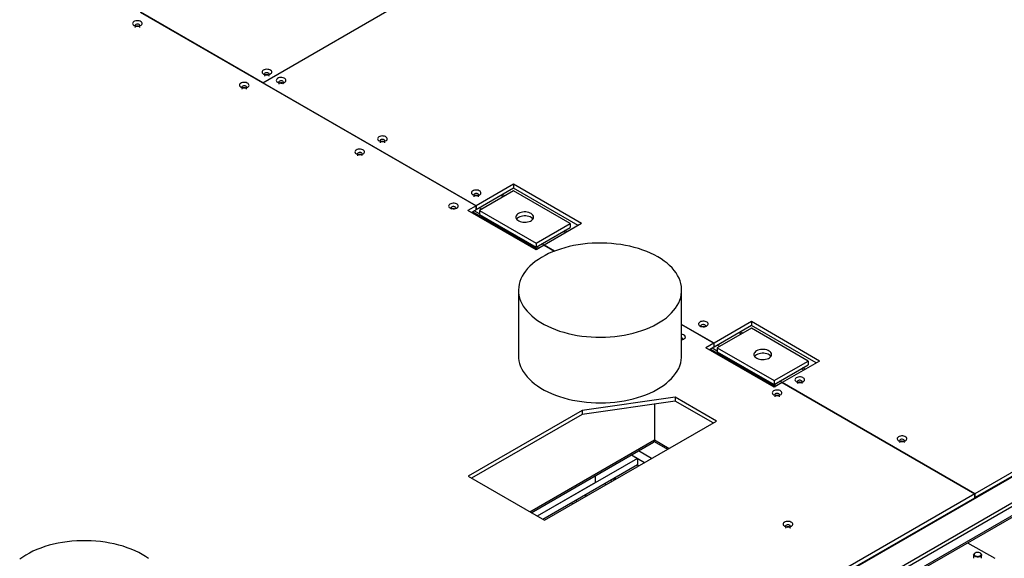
# Model space of a CAD drawing. Header units: millimetres. Extents: x 0 to 841, y 0 to 594.
# Tile 83 of 111: x 724 to 746, y 351 to 363. Entities that reach past the tile are written whole.
import ezdxf

# ---------------------------------------------------------------- set-up
doc = ezdxf.new("R2010")
doc.units = ezdxf.units.MM
doc.layers.add('TRAIT-FORT', color=4, linetype='Continuous', lineweight=25)

msp = doc.modelspace()

# ---------------------------------------------------------------- linework, layer by layer
at = {"layer": 'TRAIT-FORT', "color": 4, "linetype": 'Continuous', "lineweight": 25}
for p, q in [((729.698, 361.813), (734.233, 364.432)), ((726.925, 363.411), (734.526, 359.023)), ((729.698, 361.813), (726.927, 363.413)), ((734.528, 359.025), (729.698, 361.813)), ((729.698, 361.813), (729.698, 361.81)), ((760.218, 360.818), (745.82, 352.506)), ((745.82, 352.417), (760.218, 360.729)), ((730.571, 343.599), (758.842, 359.92)), ((759.356, 359.623), (731.085, 343.302)), ((731.085, 343.228), (759.356, 359.549)), ((735.372, 359.512), (734.528, 359.025)), ((735.372, 359.423), (734.528, 358.936)), ((736.915, 358.621), (735.372, 359.512)), ((735.372, 359.512), (735.372, 359.423)), ((736.838, 358.577), (735.372, 359.423)), ((730.934, 342.896), (759.218, 359.224)), ((759.241, 359.274), (730.956, 342.946)), ((735.372, 359.363), (734.601, 358.918)), ((735.144, 359.232), (735.093, 359.262)), ((735.176, 359.25), (735.125, 359.28)), ((736.658, 358.621), (735.372, 359.363)), ((734.526, 359.023), (734.344, 358.918)), ((734.526, 358.934), (734.421, 358.874)), ((734.526, 359.023), (734.526, 358.934)), ((734.528, 358.936), (734.526, 358.937)), ((734.528, 358.936), (734.528, 359.025)), ((734.656, 358.95), (734.604, 358.98)), ((735.886, 358.028), (734.344, 358.918)), ((734.45, 358.891), (735.915, 358.044)), ((734.601, 358.84), (734.482, 358.909)), ((734.601, 358.918), (734.601, 358.829)), ((734.601, 358.918), (735.886, 358.176)), ((734.601, 358.829), (735.886, 358.087)), ((735.886, 358.176), (736.658, 358.621)), ((735.886, 358.087), (736.658, 358.532)), ((736.915, 358.621), (736.071, 358.134)), ((736.658, 358.621), (736.658, 358.532)), ((736.558, 358.416), (736.507, 358.445)), ((736.59, 358.434), (736.539, 358.464)), ((735.886, 358.176), (735.886, 358.087)), ((736.069, 358.133), (735.886, 358.028)), ((735.947, 358.063), (735.896, 358.093)), ((736.071, 358.133), (736.018, 358.163)), ((736.069, 358.133), (736.301, 357.999)), ((736.304, 358), (736.071, 358.134)), ((736.071, 358.131), (736.071, 358.134)), ((735.488, 357.115), (735.488, 355.63)), ((739.182, 355.63), (739.182, 357.115)), ((739.916, 355.914), (739.182, 356.338)), ((739.182, 356.335), (739.914, 355.913)), ((740.76, 356.402), (739.916, 355.914)), ((740.76, 356.312), (739.916, 355.825)), ((740.76, 356.253), (739.989, 355.808)), ((742.303, 355.511), (740.76, 356.402)), ((740.76, 356.402), (740.76, 356.312)), ((742.226, 355.466), (740.76, 356.312)), ((742.046, 355.511), (740.76, 356.253)), ((740.532, 356.121), (740.481, 356.151)), ((740.564, 356.14), (740.513, 356.17)), ((739.914, 355.913), (739.732, 355.808)), ((741.275, 354.917), (739.732, 355.808)), ((739.914, 355.824), (739.809, 355.763)), ((739.914, 355.913), (739.914, 355.824)), ((739.916, 355.825), (739.914, 355.827)), ((739.916, 355.825), (739.916, 355.914)), ((739.989, 355.808), (741.274, 355.066)), ((739.989, 355.808), (739.989, 355.719)), ((740.044, 355.839), (739.992, 355.869)), ((739.838, 355.78), (741.304, 354.934)), ((739.989, 355.73), (739.87, 355.798)), ((739.989, 355.719), (741.274, 354.976)), ((741.274, 355.066), (742.046, 355.511)), ((741.274, 354.976), (742.046, 355.422)), ((742.303, 355.511), (741.459, 355.024)), ((742.046, 355.511), (742.046, 355.422)), ((741.947, 355.305), (741.895, 355.335)), ((741.978, 355.323), (741.927, 355.353)), ((741.274, 355.066), (741.274, 354.976)), ((741.457, 355.022), (741.275, 354.917)), ((741.336, 354.952), (741.284, 354.982)), ((741.459, 355.022), (741.407, 355.053)), ((741.457, 355.022), (745.817, 352.505)), ((745.82, 352.506), (741.459, 355.024)), ((741.459, 355.021), (741.459, 355.024)), ((739.035, 354.693), (736.926, 354.389)), ((739.971, 354.152), (739.035, 354.693)), ((739.035, 354.693), (739.035, 354.604)), ((739.035, 354.604), (736.926, 354.299)), ((738.567, 354.536), (738.567, 353.723)), ((739.893, 354.108), (739.035, 354.604)), ((736.926, 354.389), (734.348, 352.9)), ((736.926, 354.299), (734.426, 352.856)), ((736.926, 354.389), (736.926, 354.299)), ((736.075, 351.904), (739.971, 354.152)), ((735.746, 352.094), (738.567, 353.723)), ((735.778, 352.075), (738.545, 353.673)), ((738.561, 353.69), (738.865, 353.514)), ((738.567, 353.723), (738.897, 353.533)), ((738.047, 353.385), (738.344, 353.213)), ((738.047, 353.385), (738.182, 353.307)), ((738.498, 353.302), (738.201, 353.474)), ((738.182, 353.307), (735.913, 351.997)), ((738.182, 353.158), (736.042, 351.923)), ((738.182, 353.307), (738.182, 353.158)), ((738.182, 353.158), (738.215, 353.139)), ((737.23, 352.758), (737.23, 352.914)), ((734.348, 352.9), (736.075, 351.904)), ((737.23, 352.758), (735.913, 351.997)), ((737.45, 352.736), (737.464, 352.706)), ((737.582, 352.812), (737.597, 352.782)), ((737.648, 352.851), (737.648, 352.812)), ((737.68, 352.869), (737.68, 352.83)), ((745.817, 352.505), (733.028, 345.122)), ((736.993, 352.472), (737.008, 352.442)), ((737.01, 352.482), (737.025, 352.452)), ((745.817, 352.416), (745.817, 352.505)), ((745.82, 352.506), (745.82, 352.417)), ((733.028, 345.033), (745.817, 352.416)), ((736.698, 352.302), (736.724, 352.278)), ((736.807, 352.326), (736.781, 352.35)), ((745.82, 352.417), (745.817, 352.419)), ((744.662, 351.749), (744.662, 351.734)), ((745.657, 351.396), (746.269, 351.043)), ((745.792, 351.122), (745.792, 351.043)), ((745.828, 351.164), (745.819, 351.159)), ((745.947, 351.159), (745.938, 351.164)), ((745.974, 351.043), (745.974, 351.122))]:
    msp.add_line(p, q, dxfattribs=at)
at = {"layer": 'TRAIT-FORT', "color": 4, "linetype": 'Continuous', "lineweight": 25, "flags": 128}
for points in [[(726.781, 363.108), (726.803, 363.099), (726.828, 363.092), (726.855, 363.09), (726.882, 363.091), (726.908, 363.097), (726.93, 363.106), (726.948, 363.117), (726.961, 363.132), (726.967, 363.147), (726.966, 363.163), (726.958, 363.178), (726.944, 363.191), (726.925, 363.203), (726.902, 363.211), (726.875, 363.215), (726.848, 363.216), (726.821, 363.212), (726.797, 363.205), (726.776, 363.195), (726.761, 363.181), (726.752, 363.167), (726.749, 363.151), (726.753, 363.135), (726.764, 363.121), (726.781, 363.108)], [(726.909, 363.097), (726.911, 363.1), (726.913, 363.111), (726.908, 363.122), (726.897, 363.131), (726.881, 363.137), (726.863, 363.14), (726.844, 363.139), (726.827, 363.134), (726.813, 363.126), (726.805, 363.117), (726.804, 363.106), (726.807, 363.097)], [(726.913, 363.064), (726.913, 363.067), (726.908, 363.077), (726.897, 363.086), (726.881, 363.092), (726.863, 363.095), (726.844, 363.094), (726.827, 363.09), (726.813, 363.082), (726.805, 363.072), (726.804, 363.064)], [(729.715, 362.009), (729.736, 361.999), (729.761, 361.993), (729.788, 361.99), (729.816, 361.992), (729.841, 361.997), (729.864, 362.006), (729.882, 362.018), (729.894, 362.032), (729.9, 362.047), (729.9, 362.063), (729.892, 362.078), (729.878, 362.092), (729.859, 362.103), (729.835, 362.111), (729.809, 362.115), (729.782, 362.116), (729.755, 362.112), (729.731, 362.105), (729.71, 362.095), (729.695, 362.082), (729.685, 362.067), (729.683, 362.051), (729.687, 362.035), (729.698, 362.021), (729.715, 362.009)], [(729.843, 361.998), (729.845, 362), (729.846, 362.011), (729.841, 362.022), (729.83, 362.031), (729.815, 362.037), (729.797, 362.04), (729.778, 362.039), (729.761, 362.034), (729.747, 362.027), (729.739, 362.017), (729.737, 362.006), (729.741, 361.997)], [(729.846, 361.964), (729.846, 361.967), (729.841, 361.977), (729.83, 361.986), (729.815, 361.993), (729.797, 361.995), (729.778, 361.994), (729.761, 361.99), (729.747, 361.982), (729.739, 361.972), (729.737, 361.964)], [(730.036, 361.823), (730.058, 361.813), (730.083, 361.807), (730.11, 361.805), (730.137, 361.806), (730.163, 361.811), (730.185, 361.82), (730.203, 361.832), (730.216, 361.846), (730.222, 361.862), (730.221, 361.877), (730.213, 361.893), (730.199, 361.906), (730.18, 361.917), (730.157, 361.925), (730.13, 361.93), (730.103, 361.93), (730.076, 361.927), (730.052, 361.92), (730.031, 361.909), (730.016, 361.896), (730.007, 361.881), (730.004, 361.866), (730.008, 361.85), (730.019, 361.835), (730.036, 361.823)], [(730.168, 361.823), (730.168, 361.826), (730.163, 361.836), (730.152, 361.845), (730.136, 361.852), (730.118, 361.854), (730.099, 361.853), (730.082, 361.849), (730.069, 361.841), (730.06, 361.831), (730.059, 361.82), (730.064, 361.81), (730.075, 361.801)], [(729.2, 361.712), (729.222, 361.702), (729.247, 361.696), (729.274, 361.693), (729.301, 361.695), (729.327, 361.7), (729.35, 361.709), (729.368, 361.721), (729.38, 361.735), (729.386, 361.75), (729.385, 361.766), (729.378, 361.781), (729.364, 361.795), (729.344, 361.806), (729.321, 361.814), (729.295, 361.818), (729.267, 361.819), (729.241, 361.816), (729.216, 361.808), (729.196, 361.798), (729.18, 361.785), (729.171, 361.77), (729.168, 361.754), (729.173, 361.739), (729.184, 361.724), (729.2, 361.712)], [(729.332, 361.712), (729.332, 361.714), (729.327, 361.725), (729.316, 361.734), (729.301, 361.74), (729.282, 361.743), (729.263, 361.742), (729.246, 361.737), (729.233, 361.73), (729.225, 361.72), (729.223, 361.709), (729.228, 361.698), (729.239, 361.689)], [(729.332, 361.667), (729.332, 361.67), (729.327, 361.68), (729.316, 361.689), (729.301, 361.696), (729.282, 361.699), (729.263, 361.698), (729.246, 361.693), (729.233, 361.685), (729.225, 361.675), (729.223, 361.667)], [(730.168, 361.778), (730.168, 361.781), (730.163, 361.792), (730.152, 361.801), (730.136, 361.807), (730.118, 361.81), (730.099, 361.809), (730.082, 361.804), (730.069, 361.797), (730.06, 361.787), (730.059, 361.778)], [(732.331, 360.498), (732.352, 360.489), (732.378, 360.482), (732.404, 360.48), (732.432, 360.481), (732.458, 360.487), (732.48, 360.496), (732.498, 360.507), (732.511, 360.521), (732.517, 360.537), (732.516, 360.553), (732.508, 360.568), (732.494, 360.581), (732.475, 360.593), (732.451, 360.601), (732.425, 360.605), (732.398, 360.606), (732.371, 360.602), (732.347, 360.595), (732.326, 360.584), (732.311, 360.571), (732.301, 360.557), (732.299, 360.541), (732.303, 360.525), (732.314, 360.511), (732.331, 360.498)], [(732.463, 360.454), (732.462, 360.456), (732.457, 360.467), (732.447, 360.476), (732.431, 360.482), (732.413, 360.485), (732.394, 360.484), (732.377, 360.479), (732.363, 360.472), (732.355, 360.462), (732.353, 360.454)], [(732.463, 360.498), (732.462, 360.501), (732.457, 360.512), (732.447, 360.521), (732.431, 360.527), (732.413, 360.53), (732.394, 360.529), (732.377, 360.524), (732.363, 360.516), (732.355, 360.506), (732.354, 360.495), (732.359, 360.485), (732.369, 360.476)], [(731.817, 360.201), (731.838, 360.192), (731.863, 360.185), (731.89, 360.183), (731.917, 360.184), (731.943, 360.19), (731.966, 360.199), (731.984, 360.211), (731.996, 360.225), (732.002, 360.24), (732.001, 360.256), (731.994, 360.271), (731.98, 360.285), (731.961, 360.296), (731.937, 360.304), (731.911, 360.308), (731.883, 360.309), (731.857, 360.305), (731.832, 360.298), (731.812, 360.288), (731.797, 360.275), (731.787, 360.26), (731.785, 360.244), (731.789, 360.228), (731.8, 360.214), (731.817, 360.201)], [(731.948, 360.201), (731.948, 360.204), (731.943, 360.215), (731.932, 360.224), (731.917, 360.23), (731.899, 360.233), (731.88, 360.232), (731.863, 360.227), (731.849, 360.219), (731.841, 360.21), (731.839, 360.199), (731.844, 360.188), (731.855, 360.179)], [(731.948, 360.157), (731.948, 360.16), (731.943, 360.17), (731.932, 360.179), (731.917, 360.185), (731.899, 360.188), (731.88, 360.187), (731.863, 360.183), (731.849, 360.175), (731.841, 360.165), (731.839, 360.157)], [(734.452, 359.274), (734.474, 359.264), (734.499, 359.258), (734.526, 359.255), (734.553, 359.257), (734.579, 359.262), (734.601, 359.271), (734.62, 359.283), (734.632, 359.297), (734.638, 359.312), (734.637, 359.328), (734.629, 359.343), (734.616, 359.357), (734.596, 359.368), (734.573, 359.376), (734.546, 359.38), (734.519, 359.381), (734.492, 359.377), (734.468, 359.37), (734.447, 359.36), (734.432, 359.347), (734.423, 359.332), (734.42, 359.316), (734.424, 359.301), (734.435, 359.286), (734.452, 359.274)], [(734.584, 359.274), (734.584, 359.276), (734.579, 359.287), (734.568, 359.296), (734.552, 359.302), (734.534, 359.305), (734.515, 359.304), (734.498, 359.299), (734.485, 359.292), (734.477, 359.282), (734.475, 359.271), (734.48, 359.26), (734.491, 359.251)], [(734.584, 359.229), (734.584, 359.232), (734.579, 359.242), (734.568, 359.251), (734.552, 359.258), (734.534, 359.261), (734.515, 359.26), (734.498, 359.255), (734.485, 359.247), (734.477, 359.237), (734.475, 359.229)], [(733.938, 358.977), (733.959, 358.967), (733.985, 358.961), (734.012, 358.958), (734.039, 358.96), (734.065, 358.965), (734.087, 358.974), (734.105, 358.986), (734.118, 359), (734.124, 359.015), (734.123, 359.031), (734.115, 359.046), (734.101, 359.06), (734.082, 359.071), (734.058, 359.079), (734.032, 359.084), (734.005, 359.084), (733.978, 359.081), (733.954, 359.073), (733.933, 359.063), (733.918, 359.05), (733.909, 359.035), (733.906, 359.019), (733.91, 359.004), (733.921, 358.989), (733.938, 358.977)], [(734.07, 358.977), (734.069, 358.98), (734.064, 358.99), (734.054, 358.999), (734.038, 359.005), (734.02, 359.008), (734.001, 359.007), (733.984, 359.003), (733.97, 358.995), (733.962, 358.985), (733.961, 358.974), (733.966, 358.964), (733.977, 358.954)], [(735.488, 358.851), (735.465, 358.836), (735.447, 358.818), (735.435, 358.798), (735.43, 358.777), (735.43, 358.757), (735.438, 358.737), (735.451, 358.717), (735.47, 358.7), (735.494, 358.685), (735.523, 358.672), (735.555, 358.663), (735.589, 358.657), (735.625, 358.654), (735.661, 358.656), (735.695, 358.661), (735.728, 358.669), (735.757, 358.681), (735.783, 358.696), (735.803, 358.713), (735.818, 358.732), (735.827, 358.752), (735.829, 358.772), (735.825, 358.793), (735.815, 358.813), (735.799, 358.831), (735.777, 358.848), (735.75, 358.862), (735.72, 358.873), (735.687, 358.88), (735.652, 358.885), (735.616, 358.885), (735.58, 358.882), (735.546, 358.875), (735.515, 358.865), (735.488, 358.851)], [(735.814, 358.725), (735.799, 358.742), (735.777, 358.759), (735.75, 358.772), (735.72, 358.784), (735.687, 358.791), (735.652, 358.795), (735.616, 358.796), (735.58, 358.793), (735.546, 358.786), (735.515, 358.776), (735.488, 358.762)], [(738.642, 357.869), (738.563, 357.912), (738.479, 357.952), (738.392, 357.989), (738.302, 358.024), (738.208, 358.055), (738.11, 358.083), (738.011, 358.108), (737.909, 358.129), (737.805, 358.146), (737.699, 358.16), (737.592, 358.171), (737.484, 358.178), (737.376, 358.181), (737.267, 358.181), (737.159, 358.177), (737.052, 358.169), (736.945, 358.157), (736.84, 358.142), (736.736, 358.124), (736.635, 358.102), (736.535, 358.076), (736.439, 358.047), (736.346, 358.015), (736.256, 357.98), (736.17, 357.942), (736.088, 357.901), (736.01, 357.858), (735.937, 357.812), (735.868, 357.763), (735.805, 357.712), (735.747, 357.659), (735.694, 357.605), (735.647, 357.548), (735.606, 357.49), (735.571, 357.431), (735.542, 357.371), (735.519, 357.31), (735.502, 357.248), (735.492, 357.185), (735.488, 357.123), (735.49, 357.06), (735.499, 356.998), (735.514, 356.936), (735.536, 356.874), (735.563, 356.814), (735.597, 356.754), (735.637, 356.696), (735.682, 356.639), (735.733, 356.584), (735.79, 356.531), (735.852, 356.479), (735.919, 356.43), (735.991, 356.383), (736.068, 356.339), (736.149, 356.297), (736.234, 356.259), (736.323, 356.223), (736.416, 356.19), (736.511, 356.161), (736.61, 356.134), (736.71, 356.111), (736.814, 356.092), (736.919, 356.076), (737.025, 356.064), (737.132, 356.055), (737.24, 356.05), (737.349, 356.049), (737.457, 356.051), (737.565, 356.057), (737.672, 356.066), (737.778, 356.08), (737.883, 356.096), (737.985, 356.117), (738.086, 356.14), (738.183, 356.168), (738.278, 356.198), (738.37, 356.232), (738.458, 356.268), (738.542, 356.308), (738.622, 356.35), (738.698, 356.395), (738.769, 356.442), (738.835, 356.492), (738.895, 356.544), (738.951, 356.598), (739, 356.653), (739.044, 356.71), (739.083, 356.769), (739.115, 356.829), (739.141, 356.89), (739.161, 356.951), (739.174, 357.013), (739.181, 357.076), (739.182, 357.138), (739.176, 357.201), (739.165, 357.263), (739.146, 357.325), (739.122, 357.386), (739.091, 357.446), (739.054, 357.505), (739.012, 357.562), (738.964, 357.618), (738.91, 357.673), (738.85, 357.725), (738.786, 357.775), (738.716, 357.823), (738.642, 357.869)], [(739.595, 356.305), (739.616, 356.295), (739.641, 356.289), (739.668, 356.287), (739.696, 356.288), (739.721, 356.293), (739.744, 356.302), (739.762, 356.314), (739.775, 356.328), (739.781, 356.344), (739.78, 356.359), (739.772, 356.374), (739.758, 356.388), (739.739, 356.399), (739.715, 356.407), (739.689, 356.412), (739.662, 356.412), (739.635, 356.409), (739.611, 356.402), (739.59, 356.391), (739.575, 356.378), (739.565, 356.363), (739.563, 356.347), (739.567, 356.332), (739.578, 356.317), (739.595, 356.305)], [(739.723, 356.294), (739.725, 356.297), (739.726, 356.308), (739.721, 356.318), (739.71, 356.327), (739.695, 356.333), (739.677, 356.336), (739.658, 356.335), (739.641, 356.331), (739.627, 356.323), (739.619, 356.313), (739.618, 356.302), (739.621, 356.294)], [(739.182, 355.991), (739.207, 355.996), (739.23, 356.005), (739.248, 356.017), (739.26, 356.031), (739.266, 356.047), (739.265, 356.062), (739.258, 356.078), (739.244, 356.091), (739.225, 356.102), (739.201, 356.11), (739.183, 356.114)], [(739.209, 355.997), (739.21, 356), (739.212, 356.011), (739.207, 356.021), (739.196, 356.03), (739.183, 356.036)], [(735.488, 355.63), (735.49, 355.575), (735.499, 355.513), (735.514, 355.451), (735.536, 355.39), (735.563, 355.329), (735.597, 355.27), (735.637, 355.211), (735.682, 355.154), (735.733, 355.099), (735.79, 355.046), (735.852, 354.995), (735.919, 354.945), (735.991, 354.899), (736.068, 354.854), (736.149, 354.813), (736.234, 354.774), (736.323, 354.738), (736.416, 354.705), (736.511, 354.676), (736.61, 354.65), (736.71, 354.627), (736.814, 354.607), (736.919, 354.591), (737.025, 354.579), (737.132, 354.57), (737.24, 354.565), (737.349, 354.564), (737.457, 354.566), (737.565, 354.572), (737.672, 354.582), (737.778, 354.595), (737.883, 354.612), (737.985, 354.632), (738.086, 354.656), (738.183, 354.683), (738.278, 354.713), (738.37, 354.747), (738.458, 354.783), (738.542, 354.823), (738.622, 354.865), (738.698, 354.91), (738.769, 354.958), (738.835, 355.007), (738.895, 355.059), (738.951, 355.113), (739, 355.169), (739.044, 355.226), (739.083, 355.284), (739.115, 355.344), (739.141, 355.405), (739.161, 355.467), (739.174, 355.529), (739.181, 355.591), (739.182, 355.63)], [(740.876, 355.741), (740.853, 355.725), (740.835, 355.707), (740.823, 355.687), (740.818, 355.667), (740.819, 355.646), (740.826, 355.626), (740.839, 355.607), (740.858, 355.589), (740.882, 355.574), (740.911, 355.561), (740.943, 355.552), (740.977, 355.546), (741.013, 355.544), (741.049, 355.545), (741.083, 355.55), (741.116, 355.559), (741.146, 355.571), (741.171, 355.585), (741.191, 355.602), (741.206, 355.621), (741.215, 355.641), (741.217, 355.662), (741.213, 355.682), (741.203, 355.702), (741.187, 355.721), (741.165, 355.737), (741.139, 355.751), (741.108, 355.762), (741.075, 355.77), (741.04, 355.774), (741.004, 355.774), (740.969, 355.771), (740.935, 355.764), (740.903, 355.754), (740.876, 355.741)], [(741.202, 355.615), (741.187, 355.632), (741.165, 355.648), (741.139, 355.662), (741.108, 355.673), (741.075, 355.681), (741.04, 355.685), (741.004, 355.685), (740.969, 355.682), (740.935, 355.675), (740.903, 355.665), (740.876, 355.652)], [(741.78, 355.043), (741.802, 355.034), (741.827, 355.027), (741.854, 355.025), (741.881, 355.026), (741.907, 355.032), (741.93, 355.04), (741.948, 355.052), (741.96, 355.066), (741.966, 355.082), (741.965, 355.098), (741.958, 355.113), (741.944, 355.126), (741.924, 355.137), (741.901, 355.146), (741.875, 355.15), (741.847, 355.15), (741.82, 355.147), (741.796, 355.14), (741.776, 355.129), (741.76, 355.116), (741.751, 355.101), (741.748, 355.086), (741.753, 355.07), (741.764, 355.056), (741.78, 355.043)], [(741.912, 355.043), (741.912, 355.046), (741.907, 355.057), (741.896, 355.065), (741.881, 355.072), (741.862, 355.075), (741.843, 355.074), (741.826, 355.069), (741.813, 355.061), (741.805, 355.051), (741.803, 355.04), (741.808, 355.03), (741.819, 355.021)], [(741.912, 354.999), (741.912, 355.001), (741.907, 355.012), (741.896, 355.021), (741.881, 355.027), (741.862, 355.03), (741.843, 355.029), (741.826, 355.024), (741.813, 355.017), (741.805, 355.007), (741.803, 354.999)], [(741.266, 354.746), (741.288, 354.737), (741.313, 354.73), (741.34, 354.728), (741.367, 354.729), (741.393, 354.735), (741.415, 354.744), (741.433, 354.756), (741.446, 354.77), (741.452, 354.785), (741.451, 354.801), (741.443, 354.816), (741.429, 354.83), (741.41, 354.841), (741.387, 354.849), (741.36, 354.853), (741.333, 354.854), (741.306, 354.85), (741.282, 354.843), (741.261, 354.832), (741.246, 354.819), (741.237, 354.805), (741.234, 354.789), (741.239, 354.773), (741.249, 354.759), (741.266, 354.746)], [(741.398, 354.746), (741.398, 354.749), (741.393, 354.76), (741.382, 354.769), (741.366, 354.775), (741.348, 354.778), (741.329, 354.777), (741.312, 354.772), (741.299, 354.764), (741.291, 354.754), (741.289, 354.744), (741.294, 354.733), (741.305, 354.724)], [(741.398, 354.702), (741.398, 354.704), (741.393, 354.715), (741.382, 354.724), (741.366, 354.73), (741.348, 354.733), (741.329, 354.732), (741.312, 354.728), (741.299, 354.72), (741.291, 354.71), (741.289, 354.702)], [(744.095, 353.707), (744.116, 353.698), (744.141, 353.691), (744.168, 353.689), (744.196, 353.69), (744.221, 353.696), (744.244, 353.705), (744.262, 353.716), (744.274, 353.73), (744.28, 353.746), (744.279, 353.762), (744.272, 353.777), (744.258, 353.79), (744.238, 353.802), (744.215, 353.81), (744.189, 353.814), (744.161, 353.814), (744.135, 353.811), (744.11, 353.804), (744.09, 353.793), (744.075, 353.78), (744.065, 353.765), (744.063, 353.75), (744.067, 353.734), (744.078, 353.72), (744.095, 353.707)], [(738.567, 353.723), (738.566, 353.706), (738.562, 353.692), (738.555, 353.681), (738.545, 353.673), (738.545, 353.673)], [(744.226, 353.707), (744.226, 353.71), (744.221, 353.721), (744.21, 353.729), (744.195, 353.736), (744.176, 353.739), (744.157, 353.738), (744.14, 353.733), (744.127, 353.725), (744.119, 353.715), (744.117, 353.705), (744.122, 353.694), (744.133, 353.685)], [(744.226, 353.663), (744.226, 353.665), (744.221, 353.676), (744.21, 353.685), (744.195, 353.691), (744.176, 353.694), (744.157, 353.693), (744.14, 353.689), (744.127, 353.681), (744.119, 353.671), (744.117, 353.663)], [(741.511, 351.77), (741.532, 351.761), (741.558, 351.755), (741.585, 351.752), (741.612, 351.753), (741.638, 351.759), (741.66, 351.768), (741.678, 351.78), (741.691, 351.794), (741.697, 351.809), (741.696, 351.825), (741.688, 351.84), (741.674, 351.854), (741.655, 351.865), (741.631, 351.873), (741.605, 351.877), (741.578, 351.878), (741.551, 351.874), (741.527, 351.867), (741.506, 351.857), (741.491, 351.844), (741.482, 351.829), (741.479, 351.813), (741.483, 351.797), (741.494, 351.783), (741.511, 351.77)], [(741.639, 351.759), (741.641, 351.762), (741.642, 351.773), (741.638, 351.784), (741.627, 351.793), (741.611, 351.799), (741.593, 351.802), (741.574, 351.801), (741.557, 351.796), (741.543, 351.789), (741.535, 351.779), (741.534, 351.768), (741.537, 351.759)], [(741.643, 351.726), (741.642, 351.729), (741.638, 351.739), (741.627, 351.748), (741.611, 351.755), (741.593, 351.757), (741.574, 351.756), (741.557, 351.752), (741.543, 351.744), (741.535, 351.734), (741.534, 351.726)], [(726.967, 351.13), (726.888, 351.173), (726.805, 351.213), (726.718, 351.25), (726.627, 351.284), (726.533, 351.316), (726.436, 351.343), (726.336, 351.368), (726.234, 351.389), (726.13, 351.407), (726.025, 351.421), (725.918, 351.432), (725.81, 351.438), (725.701, 351.442), (725.593, 351.441), (725.485, 351.437), (725.377, 351.429), (725.271, 351.418), (725.165, 351.403), (725.062, 351.384), (724.96, 351.362), (724.861, 351.337), (724.765, 351.308), (724.672, 351.276), (724.582, 351.241), (724.495, 351.203), (724.413, 351.162), (724.336, 351.118), (724.262, 351.072), (724.194, 351.024)], [(727.111, 351.036), (727.042, 351.084), (726.967, 351.13)], [(745.939, 351.08), (745.917, 351.073), (745.893, 351.07), (745.869, 351.07), (745.845, 351.074), (745.824, 351.082), (745.807, 351.092), (745.797, 351.105), (745.792, 351.119), (745.794, 351.134), (745.803, 351.147), (745.818, 351.158), (745.819, 351.159)], [(745.931, 351.097), (745.947, 351.106), (745.957, 351.118), (745.961, 351.132), (745.958, 351.145), (745.948, 351.157), (745.932, 351.167), (745.912, 351.174), (745.89, 351.177), (745.866, 351.176), (745.845, 351.172), (745.826, 351.163), (745.813, 351.152), (745.806, 351.139), (745.806, 351.126), (745.812, 351.113), (745.825, 351.102), (745.843, 351.093), (745.865, 351.088), (745.888, 351.087), (745.91, 351.09), (745.931, 351.097)], [(745.947, 351.159), (745.951, 351.157), (745.964, 351.145), (745.972, 351.131), (745.973, 351.117), (745.968, 351.103), (745.956, 351.091), (745.939, 351.08)]]:
    msp.add_lwpolyline(points, dxfattribs=at)
at = {"layer": 'TRAIT-FORT', "color": 4, "linetype": 'Continuous', "lineweight": 25}
for centre, radius, start, end in [((734.015, 358.878), 0.086, 72.7168, 107.1557), ((735.55, 358.646), 0.131, 117.9654, 143.041), ((739.672, 356.201), 0.0905, 73.5938, 106.2788), ((740.937, 355.537), 0.13, 118.0549, 143.3811)]:
    msp.add_arc(centre, radius, start, end, dxfattribs=at)

doc.saveas('drawing.dxf')
